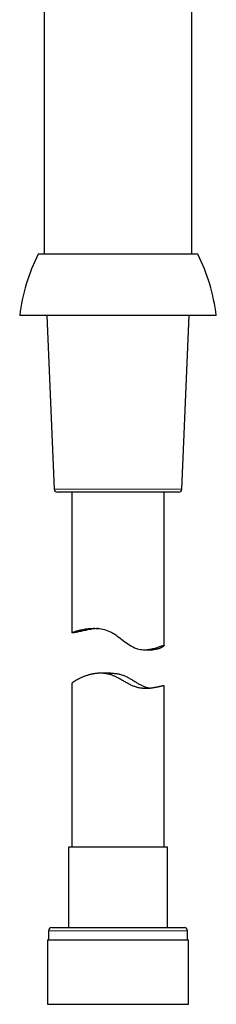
# Model space of a CAD drawing. Header units: millimetres. Extents: x 8 to 961, y 12 to 886.
# Tile 45 of 56: x 517 to 549, y 534 to 695. Entities that reach past the tile are written whole.
import ezdxf

# ---------------------------------------------------------------- set-up
doc = ezdxf.new("R2010")
doc.units = ezdxf.units.MM

msp = doc.modelspace()

# ---------------------------------------------------------------- linework, layer by layer
at = {"color": 7, "linetype": 'Continuous', "lineweight": 30}
for p, q in [((521.38, 836.24), (521.38, 656.44)), ((545.38, 656.44), (545.38, 836.24)), ((546.37, 656.44), (520.38, 656.44)), ((549.38, 646.44), (517.38, 646.44)), ((521.78, 646.44), (523, 618.12)), ((543.75, 618.12), (544.97, 646.44)), ((543.25, 617.64), (523.5, 617.64)), ((525.88, 617.64), (525.88, 594.71)), ((540.88, 592.63), (540.88, 617.64)), ((537.68, 591.96), (539, 591.96)), ((532.23, 588.12), (530.52, 588.12)), ((525.88, 586.46), (525.88, 559.76)), ((540.88, 559.76), (540.88, 586.05)), ((525.33, 559.76), (525.33, 546.64)), ((541.43, 559.76), (525.33, 559.76)), ((541.43, 546.64), (541.43, 559.76)), ((522.08, 546.14), (522.08, 544.64)), ((522.58, 546.64), (544.18, 546.64)), ((544.68, 544.64), (544.68, 546.14)), ((521.9, 544.64), (521.9, 534.14)), ((521.9, 544.64), (544.85, 544.64)), ((544.85, 534.14), (544.85, 544.64)), ((521.9, 534.14), (544.85, 534.14))]:
    msp.add_line(p, q, dxfattribs=at)
at = {"color": 252, "linetype": 'Continuous', "lineweight": 0}
for p, q in [((523, 618.12), (543.75, 618.12)), ((544.68, 546.14), (522.08, 546.14))]:
    msp.add_line(p, q, dxfattribs=at)
at = {"color": 7, "linetype": 'Continuous', "lineweight": 30, "flags": 128}
msp.add_lwpolyline([(530.15, 595.41), (529.92, 595.39), (529.66, 595.37), (529.41, 595.34), (529.17, 595.3), (528.93, 595.26), (528.7, 595.23), (528.48, 595.19), (528.26, 595.15), (528.06, 595.11), (527.85, 595.07), (527.66, 595.03), (527.47, 594.99), (527.3, 594.95), (527.12, 594.91), (526.95, 594.88), (526.79, 594.84), (526.65, 594.81), (526.51, 594.78), (526.38, 594.76), (526.27, 594.74), (526.18, 594.72), (526.1, 594.71), (526.03, 594.7), (525.97, 594.69), (525.93, 594.69), (525.9, 594.69), (525.88, 594.7), (525.88, 594.71), (525.88, 594.72), (525.9, 594.74), (525.94, 594.76), (525.98, 594.78), (526.04, 594.8), (526.11, 594.83), (526.19, 594.86), (526.28, 594.9), (526.39, 594.93), (526.5, 594.97), (526.63, 595.01), (526.77, 595.05), (526.92, 595.1), (527.08, 595.14), (527.25, 595.18), (527.44, 595.22), (527.64, 595.26), (527.84, 595.3), (528.06, 595.34), (528.29, 595.37), (528.52, 595.4), (528.78, 595.43), (529.04, 595.44), (529.31, 595.45), (529.59, 595.45), (529.84, 595.44), (530.1, 595.42), (530.36, 595.39), (530.63, 595.35), (530.9, 595.29), (531.17, 595.23), (531.44, 595.15), (531.71, 595.05), (531.97, 594.95), (532.17, 594.85), (532.37, 594.75), (532.56, 594.65), (532.75, 594.53), (533.01, 594.37), (533.26, 594.19), (533.51, 594.01), (533.75, 593.83), (533.99, 593.64), (534.24, 593.45), (534.49, 593.26), (534.74, 593.08), (534.99, 592.9), (535.24, 592.73), (535.45, 592.6), (535.67, 592.48), (535.89, 592.37), (536.05, 592.29), (536.23, 592.22), (536.4, 592.16), (536.57, 592.1), (536.79, 592.05), (537.02, 592.01), (537.24, 591.98), (537.46, 591.96), (537.68, 591.96), (537.89, 591.96), (538.11, 591.98), (538.31, 592), (538.51, 592.03), (538.7, 592.06), (538.89, 592.1), (539.07, 592.14), (539.25, 592.18), (539.42, 592.23), (539.58, 592.28), (539.73, 592.32), (539.88, 592.37), (540.01, 592.42), (540.14, 592.46), (540.26, 592.5), (540.37, 592.54), (540.47, 592.57), (540.55, 592.59), (540.62, 592.62), (540.69, 592.63), (540.74, 592.65), (540.79, 592.65), (540.82, 592.66), (540.82, 592.66)], dxfattribs=at)
at = {"color": 7, "linetype": 'Continuous', "lineweight": 30}
for centre, radius, start, end in [((547.53, 642.83), 30.37, 153.374, 173.1696), ((519.22, 642.83), 30.37, 6.8304, 26.626), ((523.5, 618.14), 0.5, 182.4813, 270), ((543.25, 618.14), 0.5, 270, 357.5187), ((522.58, 546.14), 0.5, 90, 180), ((544.18, 546.14), 0.5, 0, 90)]:
    msp.add_arc(centre, radius, start, end, dxfattribs=at)
for points, knots in [([(540.82, 592.66), (540.83, 592.65), (540.85, 592.65), (540.87, 592.64), (540.88, 592.63), (540.87, 592.61), (540.85, 592.58), (540.82, 592.55), (540.78, 592.51), (540.72, 592.47), (540.66, 592.42), (540.58, 592.37), (540.49, 592.33), (540.39, 592.28), (540.28, 592.22), (540.16, 592.17), (540.02, 592.13), (539.88, 592.08), (539.73, 592.04), (539.56, 592.01), (539.41, 591.98), (539.25, 591.97), (539.12, 591.96), (539.04, 591.96), (539, 591.96)], [0, 0, 0, 0, 0.047041, 0.09413, 0.14122, 0.188263, 0.236825, 0.285434, 0.334045, 0.382612, 0.429604, 0.476634, 0.523665, 0.57066, 0.61884, 0.66706, 0.715276, 0.763453, 0.810097, 0.856762, 0.903401, 0.93914, 0.974911, 1, 1, 1, 1]), ([(540.82, 586.07), (540.81, 586.07), (540.78, 586.07), (540.73, 586.07), (540.66, 586.05), (540.58, 586.04), (540.49, 586.02), (540.38, 586), (540.26, 585.97), (540.13, 585.94), (540, 585.91), (539.85, 585.87), (539.69, 585.84), (539.52, 585.8), (539.34, 585.77), (539.14, 585.74), (538.94, 585.71), (538.72, 585.68), (538.49, 585.66), (538.25, 585.64), (538.03, 585.63), (537.81, 585.63), (537.61, 585.64), (537.41, 585.65), (537.19, 585.68), (536.96, 585.71), (536.73, 585.76), (536.48, 585.82), (536.24, 585.89), (535.99, 585.98), (535.74, 586.08), (535.47, 586.2), (535.2, 586.33), (534.94, 586.48), (534.67, 586.62), (534.4, 586.78), (534.13, 586.94), (533.85, 587.09), (533.59, 587.24), (533.32, 587.38), (533.07, 587.51), (532.83, 587.63), (532.61, 587.72), (532.41, 587.8), (532.2, 587.87), (531.99, 587.93), (531.79, 587.98), (531.58, 588.03), (531.38, 588.06), (531.17, 588.09), (530.96, 588.11), (530.75, 588.12), (530.54, 588.13), (530.33, 588.12), (530.11, 588.11), (529.89, 588.09), (529.67, 588.07), (529.45, 588.03), (529.24, 588), (529.03, 587.95), (528.83, 587.9), (528.61, 587.84), (528.39, 587.78), (528.16, 587.7), (527.93, 587.62), (527.72, 587.54), (527.51, 587.45), (527.32, 587.36), (527.13, 587.28), (526.96, 587.19), (526.8, 587.11), (526.65, 587.03), (526.52, 586.95), (526.39, 586.88), (526.28, 586.81), (526.18, 586.74), (526.09, 586.68), (526.02, 586.63), (525.97, 586.58), (525.92, 586.54), (525.89, 586.51), (525.88, 586.48), (525.88, 586.47), (525.88, 586.46)], [0, 0, 0, 0, 0.013073, 0.026158, 0.039243, 0.052316, 0.065791, 0.079277, 0.092765, 0.106239, 0.119305, 0.132382, 0.145458, 0.158525, 0.171947, 0.185381, 0.198814, 0.212235, 0.22591, 0.239592, 0.253264, 0.26377, 0.274286, 0.284801, 0.295304, 0.306911, 0.318527, 0.330132, 0.342104, 0.354088, 0.366064, 0.37927, 0.392491, 0.405719, 0.418934, 0.432455, 0.445984, 0.459513, 0.473034, 0.48527, 0.49751, 0.509742, 0.51912, 0.528509, 0.537895, 0.547271, 0.556477, 0.565694, 0.574911, 0.584118, 0.593658, 0.603208, 0.61276, 0.622301, 0.633003, 0.643715, 0.654428, 0.665132, 0.676136, 0.687148, 0.698161, 0.709166, 0.723076, 0.736998, 0.750921, 0.764832, 0.779141, 0.793463, 0.807785, 0.822094, 0.8361, 0.850118, 0.864136, 0.878141, 0.892587, 0.907049, 0.921509, 0.935954, 0.949332, 0.962723, 0.976114, 0.98949, 1, 1, 1, 1]), ([(532.23, 588.12), (532.32, 588.12), (532.49, 588.12), (532.76, 588.1), (533.04, 588.08), (533.31, 588.03), (533.57, 587.98), (533.83, 587.91), (534.09, 587.83), (534.34, 587.74), (534.6, 587.63), (534.85, 587.51), (535.1, 587.38), (535.36, 587.23), (535.61, 587.09), (535.85, 586.94), (536.1, 586.79), (536.34, 586.64), (536.59, 586.49), (536.83, 586.35), (537.07, 586.22), (537.29, 586.11), (537.48, 586.02), (537.65, 585.94), (537.82, 585.88), (537.99, 585.82), (538.16, 585.77), (538.32, 585.73), (538.49, 585.7), (538.59, 585.68), (538.64, 585.67)], [0, 0, 0, 0, 0.035199, 0.071844, 0.108519, 0.145161, 0.180897, 0.216666, 0.252402, 0.289267, 0.326166, 0.363047, 0.402823, 0.442634, 0.482468, 0.522301, 0.562096, 0.602894, 0.643748, 0.6846, 0.725411, 0.766172, 0.794931, 0.823718, 0.852499, 0.881249, 0.911015, 0.940815, 0.970619, 1, 1, 1, 1]), ([(540.87, 586.05), (540.87, 586.06), (540.87, 586.07), (540.86, 586.07), (540.83, 586.07), (540.82, 586.07)], [0, 0, 0, 0, 0.262413, 0.631404, 1, 1, 1, 1])]:
    msp.add_open_spline(points, degree=3, knots=knots, dxfattribs=at)

doc.saveas('drawing.dxf')
